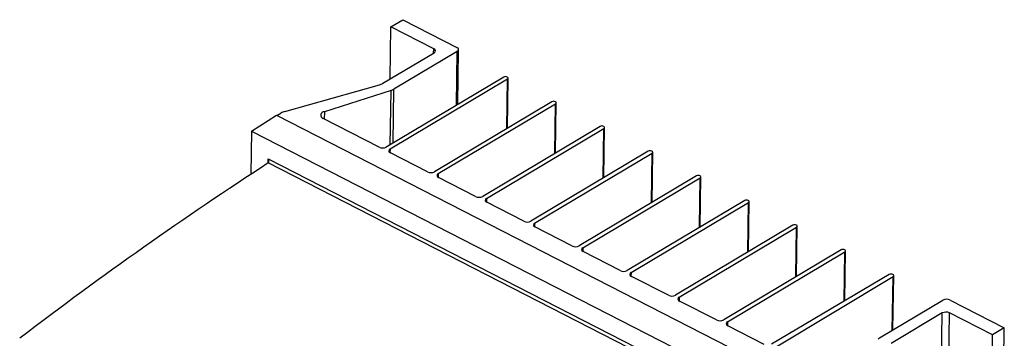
# Model space of a CAD drawing. Header units: millimetres. Extents: x -0.201 to 0.721, y -0.195 to 0.483.
# Tile 148 of 188: x 0.501 to 0.696, y 0.035 to 0.098. Entities that reach past the tile are written whole.
import ezdxf

# ---------------------------------------------------------------- set-up
doc = ezdxf.new("R2010")
doc.units = ezdxf.units.MM

msp = doc.modelspace()

# ---------------------------------------------------------------- linework, layer by layer
at = {"color": 7, "linetype": 'Continuous', "lineweight": 25}
for p, q in [((0.57457, 0.096747), (0.576927, 0.098151)), ((0.576927, 0.098151), (0.587645, 0.092662)), ((0.574428, 0.086423), (0.57457, 0.096747)), ((0.583052, 0.092403), (0.57457, 0.096747)), ((0.573004, 0.085575), (0.583119, 0.091603)), ((0.587711, 0.091882), (0.575166, 0.084405)), ((0.58304, 0.091556), (0.583052, 0.092403)), ((0.587564, 0.081234), (0.587711, 0.091882)), ((0.587822, 0.081387), (0.587971, 0.092247)), ((0.596903, 0.086799), (0.573672, 0.072955)), ((0.574411, 0.072576), (0.597642, 0.086421)), ((0.597506, 0.076593), (0.597642, 0.086421)), ((0.597635, 0.076669), (0.597772, 0.086603)), ((0.553619, 0.080019), (0.572307, 0.085269)), ((0.574607, 0.084146), (0.561414, 0.07993)), ((0.574459, 0.073424), (0.574607, 0.084146)), ((0.575019, 0.073757), (0.575166, 0.084405)), ((0.606438, 0.081916), (0.583208, 0.068071)), ((0.561414, 0.07993), (0.561394, 0.078496)), ((0.583947, 0.067692), (0.607177, 0.081537)), ((0.607042, 0.071709), (0.607177, 0.081537)), ((0.607171, 0.071786), (0.607308, 0.08172)), ((0.547016, 0.076087), (0.551971, 0.079255)), ((0.551971, 0.079255), (0.663652, 0.022057)), ((0.552036, 0.079222), (0.552799, 0.079677)), ((0.572259, 0.072932), (0.561172, 0.07861)), ((0.547016, 0.076087), (0.546898, 0.067563)), ((0.547016, 0.076087), (0.658503, 0.018988)), ((0.615974, 0.077032), (0.592743, 0.063187)), ((0.593482, 0.062809), (0.616713, 0.076654)), ((0.616578, 0.066826), (0.616713, 0.076654)), ((0.616706, 0.066902), (0.616843, 0.076836)), ((0.574411, 0.072576), (0.574401, 0.071839)), ((0.625509, 0.072149), (0.602279, 0.058304)), ((0.550285, 0.069771), (0.550297, 0.070604)), ((0.550297, 0.070604), (0.655118, 0.016919)), ((0.581795, 0.068048), (0.574477, 0.071796)), ((0.603018, 0.057925), (0.626249, 0.07177)), ((0.626113, 0.061942), (0.626249, 0.07177)), ((0.626242, 0.062019), (0.626379, 0.071953)), ((0.550332, 0.069802), (0.55033, 0.0698)), ((0.654414, 0.016496), (0.550332, 0.069802)), ((0.583947, 0.067692), (0.583937, 0.066956)), ((0.591331, 0.063165), (0.584013, 0.066913)), ((0.635045, 0.067265), (0.611814, 0.05342)), ((0.612554, 0.053042), (0.635784, 0.066887)), ((0.635649, 0.057059), (0.635784, 0.066887)), ((0.635778, 0.057135), (0.635915, 0.067069)), ((0.593482, 0.062809), (0.593472, 0.062072)), ((0.644581, 0.062382), (0.62135, 0.048537)), ((0.600866, 0.058281), (0.593548, 0.062029)), ((0.622089, 0.048158), (0.64532, 0.062003)), ((0.645184, 0.052175), (0.64532, 0.062003)), ((0.645313, 0.052252), (0.64545, 0.062186)), ((0.603018, 0.057925), (0.603008, 0.057189)), ((0.610402, 0.053398), (0.603084, 0.057146)), ((0.654116, 0.057498), (0.630886, 0.043653)), ((0.631625, 0.043275), (0.654855, 0.05712)), ((0.65472, 0.047292), (0.654855, 0.05712)), ((0.654849, 0.047368), (0.654986, 0.057302)), ((0.612554, 0.053042), (0.612544, 0.052305)), ((0.663652, 0.052615), (0.640421, 0.03877)), ((0.619938, 0.048514), (0.612619, 0.052262)), ((0.641161, 0.038391), (0.664391, 0.052236)), ((0.664256, 0.042448), (0.664391, 0.052236)), ((0.664385, 0.042524), (0.664521, 0.052419)), ((0.622089, 0.048158), (0.622079, 0.047422)), ((0.629473, 0.043631), (0.622155, 0.047378)), ((0.673187, 0.047733), (0.649864, 0.033931)), ((0.650784, 0.03346), (0.673929, 0.047353)), ((0.673782, 0.036694), (0.673929, 0.047353)), ((0.673895, 0.047742), (0.673893, 0.047743)), ((0.67391, 0.036771), (0.674058, 0.047534)), ((0.631625, 0.043275), (0.631615, 0.042538)), ((0.639009, 0.038747), (0.631691, 0.042495)), ((0.671259, 0.035191), (0.683804, 0.042667)), ((0.685217, 0.04269), (0.695935, 0.0372)), ((0.683665, 0.040127), (0.673533, 0.034088)), ((0.680998, -0.153371), (0.683665, 0.040127)), ((0.682411, -0.153348), (0.685078, 0.040149)), ((0.693578, 0.035796), (0.685078, 0.040149)), ((0.641161, 0.038391), (0.64115, 0.037655)), ((0.648454, 0.03391), (0.641226, 0.037611)), ((0.693268, -0.156297), (0.695935, 0.0372)), ((0.695935, 0.0372), (0.693578, 0.035796)), ((0.690911, -0.157702), (0.693578, 0.035796))]:
    msp.add_line(p, q, dxfattribs=at)
for centre, radius, start, end in [((0.582949, 0.091991), 0.0004238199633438, 293.629549, 76.014432), ((0.587545, 0.092261), 0.0004134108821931, 293.630924, 76.020124), ((0.597267, 0.08609), 0.0007973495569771, 64.630152, 117.215769), ((0.597559, 0.08661), 0.0002067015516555, 293.629915, 76.015943), ((0.57134, 0.088424), 0.0032998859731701, 287.046498, 300.279337), ((0.573557, 0.087145), 0.0031769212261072, 289.306275, 300.43218), ((0.606803, 0.081207), 0.000797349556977, 64.630152, 117.215769), ((0.607095, 0.081727), 0.0002067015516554, 293.629915, 76.015943), ((0.554509, 0.076731), 0.0034057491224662, 105.149163, 120.132237), ((0.561399, 0.07925), 0.0006794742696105, 88.744068, 250.519622), ((0.616338, 0.076323), 0.0007973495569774, 64.630152, 117.215769), ((0.61663, 0.076843), 0.0002067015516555, 293.629915, 76.015943), ((0.572943, 0.074373), 0.0015946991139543, 244.630152, 297.215769), ((0.574577, 0.072197), 0.0004134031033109, 113.629915, 256.015943), ((0.625874, 0.07144), 0.000797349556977, 64.630152, 117.215769), ((0.626166, 0.07196), 0.0002067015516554, 293.629915, 76.015943), ((0.582478, 0.069489), 0.0015946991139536, 244.630152, 297.215769), ((0.584113, 0.067314), 0.0004134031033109, 113.629915, 256.015943), ((0.63541, 0.066556), 0.0007973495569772, 64.630152, 117.215769), ((0.635701, 0.067076), 0.0002067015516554, 293.629915, 76.015943), ((0.592014, 0.064606), 0.001594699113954, 244.630152, 297.215769), ((0.593648, 0.06243), 0.0004134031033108, 113.629915, 256.015943), ((0.644945, 0.061673), 0.0007973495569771, 64.630152, 117.215769), ((0.645237, 0.062193), 0.0002067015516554, 293.629915, 76.015943), ((0.60155, 0.059722), 0.001594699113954, 244.630152, 297.215769), ((0.603184, 0.057547), 0.0004134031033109, 113.629915, 256.015943), ((0.654481, 0.056789), 0.0007973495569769, 64.630152, 117.215769), ((0.654773, 0.057309), 0.0002067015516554, 293.629915, 76.015943), ((0.611085, 0.054839), 0.0015946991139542, 244.630152, 297.215769), ((0.612719, 0.052663), 0.0004134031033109, 113.629915, 256.015943), ((0.664017, 0.051906), 0.0007973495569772, 64.630152, 117.215769), ((0.664308, 0.052426), 0.0002067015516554, 293.629915, 76.015943), ((0.620621, 0.049955), 0.0015946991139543, 244.630152, 297.215769), ((0.622255, 0.04778), 0.0004134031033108, 113.629915, 256.015943), ((0.673551, 0.047022), 0.000797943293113, 64.643515, 117.091872), ((0.673845, 0.047541), 0.0002065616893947, 293.953029, 76.052931), ((0.630156, 0.045072), 0.0015946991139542, 244.630152, 297.215769), ((0.631791, 0.042896), 0.0004134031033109, 113.629915, 256.015943), ((0.684534, 0.041249), 0.0015946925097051, 64.628819, 117.215841), ((0.684394, 0.038709), 0.0015946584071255, 64.628434, 117.219385), ((0.639692, 0.040188), 0.0015946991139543, 244.630152, 297.215769), ((0.641326, 0.038013), 0.0004134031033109, 113.629915, 256.015943), ((0.671967, 0.033979), 0.0014035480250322, 120.271457, 134.917838)]:
    msp.add_arc(centre, radius, start, end, dxfattribs=at)
for centre, major_axis, ratio, start_param, end_param in [((0.54996, 0.070403), (-0.0003646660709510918, 0.0006058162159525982), 0.554315, 3.163321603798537, 4.709944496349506), ((0.553987, -0.603203), (0.3623574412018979, 0.7321012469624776), 0.546127, 0.7430619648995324, 0.834377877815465)]:
    msp.add_ellipse(centre, major_axis=major_axis, ratio=ratio, start_param=start_param, end_param=end_param, dxfattribs=at)

doc.saveas('drawing.dxf')
